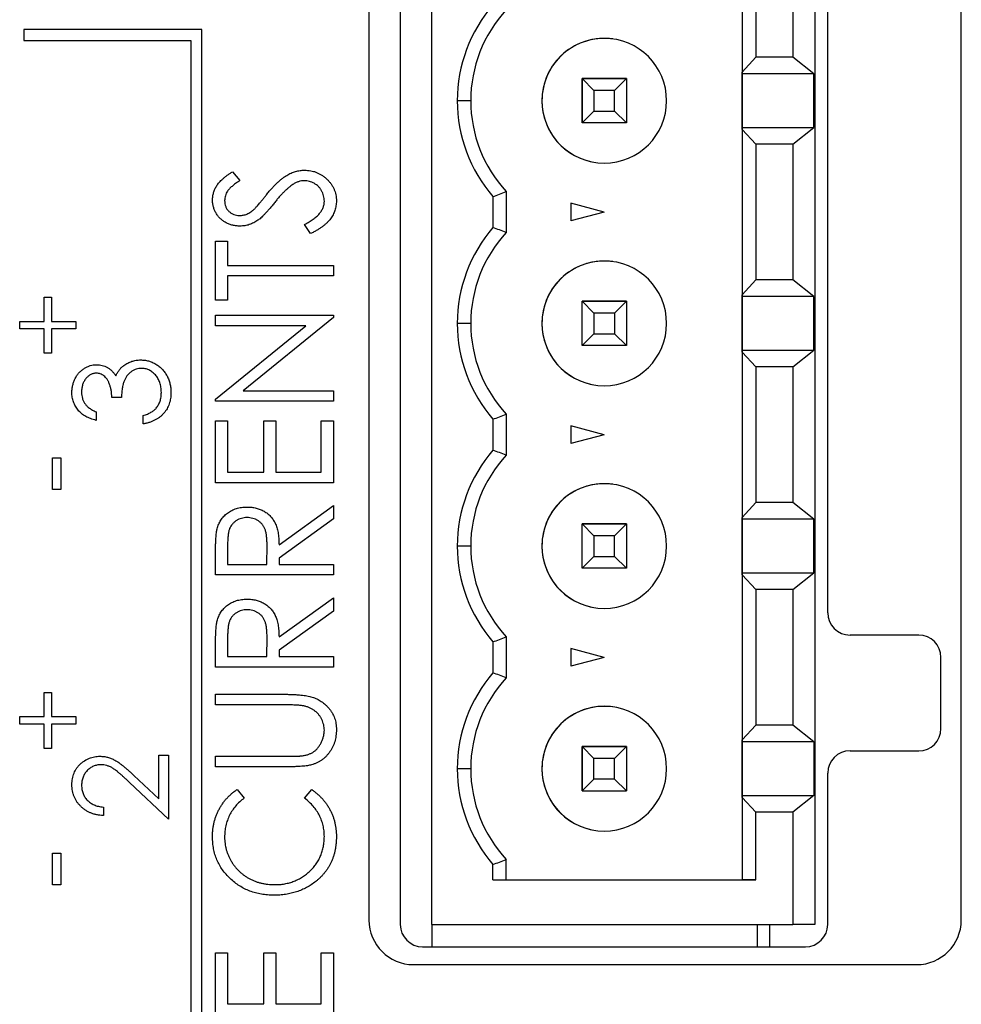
# Model space of a CAD drawing. Header units: millimetres. Extents: x 0 to 420, y 0 to 297.
# Tile 42 of 106: x 91 to 102, y 209 to 220. Entities that reach past the tile are written whole.
import ezdxf

# ---------------------------------------------------------------- set-up
doc = ezdxf.new("R2010")
doc.units = ezdxf.units.MM

msp = doc.modelspace()

# ---------------------------------------------------------------- linework, layer by layer
at = {"color": 7, "linetype": 'Continuous', "lineweight": 25}
for p, q in [((94.967, 246.173), (94.967, 210.173)), ((95.318, 246.123), (95.318, 210.123)), ((95.674, 210.123), (95.674, 246.123)), ((99.974, 246.123), (99.974, 210.123)), ((101.617, 210.173), (101.617, 246.173)), ((99.156, 245.623), (99.156, 210.623)), ((100.118, 213.623), (100.118, 242.623)), ((99.156, 221.551), (99.156, 219.695)), ((99.312, 221.386), (99.312, 219.861)), ((99.724, 221.386), (99.724, 219.861)), ((91.092, 220.173), (91.092, 220.048)), ((93.092, 220.173), (91.092, 220.173)), ((93.092, 203.173), (93.092, 220.173)), ((91.092, 220.048), (92.967, 220.048)), ((92.967, 220.048), (92.967, 203.298)), ((97.704, 220.067), (97.704, 220.067)), ((99.156, 219.695), (99.312, 219.861)), ((99.724, 219.861), (99.312, 219.861)), ((99.961, 219.676), (99.724, 219.861)), ((99.156, 219.676), (99.156, 219.695)), ((97.359, 219.623), (97.493, 219.489)), ((97.859, 219.623), (97.359, 219.623)), ((97.359, 219.123), (97.359, 219.623)), ((97.359, 219.623), (97.359, 219.623)), ((97.359, 219.623), (97.859, 219.623)), ((97.359, 219.623), (97.359, 219.123)), ((97.725, 219.489), (97.859, 219.623)), ((97.859, 219.623), (97.859, 219.123)), ((99.961, 219.676), (99.156, 219.676)), ((99.156, 219.071), (99.156, 219.676)), ((99.961, 219.071), (99.961, 219.676)), ((97.725, 219.489), (97.493, 219.489)), ((97.493, 219.489), (97.493, 219.257)), ((97.725, 219.257), (97.725, 219.489)), ((96.109, 219.373), (95.959, 219.373)), ((96.909, 219.373), (96.909, 219.373)), ((97.359, 219.123), (97.493, 219.257)), ((97.493, 219.257), (97.725, 219.257)), ((97.859, 219.123), (97.725, 219.257)), ((97.859, 219.123), (97.359, 219.123)), ((99.156, 219.051), (99.156, 219.071)), ((99.156, 219.071), (99.961, 219.071)), ((99.312, 218.886), (99.156, 219.051)), ((99.156, 219.051), (99.156, 217.195)), ((99.724, 218.886), (99.961, 219.071)), ((99.724, 218.886), (99.312, 218.886)), ((99.312, 218.886), (99.312, 217.361)), ((99.724, 218.886), (99.724, 217.361)), ((93.434, 218.576), (93.516, 218.476)), ((97.515, 218.679), (97.515, 218.679)), ((96.509, 218.353), (96.509, 217.893)), ((96.359, 218.296), (96.359, 217.95)), ((97.609, 218.123), (97.234, 218.224)), ((97.234, 218.224), (97.234, 218.023)), ((97.609, 218.123), (97.234, 218.023)), ((94.312, 217.881), (94.245, 217.985)), ((93.244, 217.134), (93.244, 217.796)), ((93.244, 217.796), (93.38, 217.796)), ((93.38, 217.796), (93.38, 217.524)), ((93.38, 217.524), (94.567, 217.524)), ((94.567, 217.524), (94.567, 217.406)), ((97.704, 217.567), (97.704, 217.567)), ((94.567, 217.406), (93.38, 217.406)), ((93.38, 217.406), (93.38, 217.134)), ((99.156, 217.195), (99.312, 217.361)), ((99.724, 217.361), (99.312, 217.361)), ((99.961, 217.176), (99.724, 217.361)), ((91.319, 216.894), (91.319, 217.167)), ((91.319, 217.167), (91.402, 217.167)), ((91.402, 217.167), (91.402, 216.894)), ((99.156, 217.176), (99.156, 217.195)), ((99.961, 217.176), (99.156, 217.176)), ((99.156, 216.571), (99.156, 217.176)), ((99.961, 216.571), (99.961, 217.176)), ((93.38, 217.134), (93.244, 217.134)), ((97.359, 217.123), (97.493, 216.989)), ((97.859, 217.123), (97.359, 217.123)), ((97.359, 216.623), (97.359, 217.123)), ((97.359, 217.123), (97.359, 217.123)), ((97.359, 217.123), (97.859, 217.123)), ((97.359, 216.623), (97.359, 217.123)), ((97.725, 216.989), (97.859, 217.123)), ((97.859, 217.123), (97.859, 216.623)), ((93.244, 216.846), (93.244, 216.965)), ((93.244, 216.965), (94.567, 216.965)), ((94.567, 216.938), (93.554, 216.117)), ((94.567, 216.965), (94.567, 216.938)), ((97.725, 216.989), (97.493, 216.989)), ((97.493, 216.989), (97.493, 216.757)), ((97.725, 216.989), (97.725, 216.757)), ((91.046, 216.811), (91.046, 216.894)), ((91.046, 216.894), (91.319, 216.894)), ((91.319, 216.811), (91.046, 216.811)), ((91.319, 216.537), (91.319, 216.811)), ((91.402, 216.894), (91.675, 216.894)), ((91.675, 216.811), (91.402, 216.811)), ((91.402, 216.811), (91.402, 216.537)), ((91.675, 216.894), (91.675, 216.811)), ((93.244, 216.023), (94.26, 216.846)), ((94.26, 216.846), (93.244, 216.846)), ((96.109, 216.873), (95.959, 216.873)), ((96.909, 216.873), (96.909, 216.873)), ((97.359, 216.623), (97.493, 216.757)), ((97.493, 216.757), (97.725, 216.757)), ((97.859, 216.623), (97.725, 216.757)), ((97.859, 216.623), (97.359, 216.623)), ((91.402, 216.537), (91.319, 216.537)), ((99.156, 216.551), (99.156, 216.571)), ((99.156, 216.571), (99.961, 216.571)), ((99.312, 216.386), (99.156, 216.551)), ((99.156, 216.551), (99.156, 214.695)), ((99.724, 216.386), (99.961, 216.571)), ((99.724, 216.386), (99.312, 216.386)), ((99.312, 216.386), (99.312, 214.861)), ((99.724, 216.386), (99.724, 214.861)), ((97.515, 216.179), (97.515, 216.179)), ((92.188, 216.042), (92.08, 216.042)), ((93.554, 216.117), (94.567, 216.117)), ((94.567, 216.117), (94.567, 215.998)), ((93.244, 215.998), (93.244, 216.023)), ((94.567, 215.998), (93.244, 215.998)), ((91.903, 215.879), (91.903, 215.784)), ((92.432, 215.744), (92.432, 215.839)), ((96.509, 215.853), (96.509, 215.393)), ((93.244, 215.777), (93.38, 215.777)), ((93.244, 215.082), (93.244, 215.777)), ((93.38, 215.777), (93.38, 215.201)), ((93.787, 215.201), (93.787, 215.777)), ((93.787, 215.777), (93.923, 215.777)), ((93.923, 215.777), (93.923, 215.201)), ((94.432, 215.777), (94.567, 215.777)), ((94.432, 215.201), (94.432, 215.777)), ((94.567, 215.777), (94.567, 215.082)), ((96.359, 215.796), (96.359, 215.45)), ((97.609, 215.623), (97.234, 215.724)), ((97.234, 215.724), (97.234, 215.523)), ((97.609, 215.623), (97.234, 215.523)), ((91.414, 215.006), (91.414, 215.362)), ((91.414, 215.362), (91.509, 215.362)), ((91.509, 215.362), (91.509, 215.006)), ((93.38, 215.201), (93.787, 215.201)), ((93.923, 215.201), (94.432, 215.201)), ((94.567, 215.082), (93.244, 215.082)), ((97.704, 215.067), (97.704, 215.067)), ((91.509, 215.006), (91.414, 215.006)), ((93.957, 214.387), (94.567, 214.828)), ((94.567, 214.828), (94.567, 214.678)), ((99.156, 214.695), (99.312, 214.861)), ((99.724, 214.861), (99.312, 214.861)), ((99.961, 214.676), (99.724, 214.861)), ((94.567, 214.678), (93.957, 214.237)), ((97.359, 214.623), (97.493, 214.489)), ((97.359, 214.123), (97.359, 214.623)), ((97.859, 214.623), (97.359, 214.623)), ((97.359, 214.623), (97.359, 214.623)), ((97.359, 214.123), (97.359, 214.623)), ((97.359, 214.623), (97.859, 214.623)), ((97.725, 214.489), (97.859, 214.623)), ((97.859, 214.623), (97.859, 214.123)), ((99.156, 214.676), (99.156, 214.695)), ((99.961, 214.676), (99.156, 214.676)), ((99.156, 214.071), (99.156, 214.676)), ((99.961, 214.071), (99.961, 214.676)), ((97.493, 214.489), (97.493, 214.257)), ((97.725, 214.489), (97.493, 214.489)), ((97.725, 214.257), (97.725, 214.489)), ((93.38, 214.386), (93.38, 214.166)), ((93.821, 214.166), (93.823, 214.381)), ((96.109, 214.373), (95.959, 214.373)), ((96.909, 214.373), (96.909, 214.373)), ((93.244, 214.048), (93.244, 214.291)), ((93.38, 214.166), (93.821, 214.166)), ((93.957, 214.237), (93.957, 214.166)), ((93.957, 214.166), (94.567, 214.166)), ((94.567, 214.166), (94.567, 214.048)), ((97.359, 214.123), (97.493, 214.257)), ((97.493, 214.257), (97.725, 214.257)), ((97.859, 214.123), (97.725, 214.257)), ((94.567, 214.048), (93.244, 214.048)), ((97.859, 214.123), (97.359, 214.123)), ((99.156, 214.051), (99.156, 214.071)), ((99.156, 214.071), (99.961, 214.071)), ((99.312, 213.886), (99.156, 214.051)), ((99.156, 214.051), (99.156, 212.195)), ((99.724, 213.886), (99.961, 214.071)), ((99.724, 213.886), (99.312, 213.886)), ((99.312, 213.886), (99.312, 212.361)), ((99.724, 213.886), (99.724, 212.361)), ((93.957, 213.352), (94.567, 213.793)), ((94.567, 213.793), (94.567, 213.643)), ((94.567, 213.643), (93.957, 213.203)), ((97.515, 213.679), (97.515, 213.679)), ((93.38, 213.351), (93.38, 213.132)), ((93.821, 213.132), (93.823, 213.346)), ((96.359, 213.296), (96.359, 212.95)), ((96.509, 213.353), (96.509, 212.893)), ((101.139, 213.373), (100.368, 213.373)), ((93.244, 213.013), (93.244, 213.256)), ((93.957, 213.203), (93.957, 213.132)), ((97.609, 213.123), (97.234, 213.224)), ((97.234, 213.224), (97.234, 213.023)), ((93.38, 213.132), (93.821, 213.132)), ((93.957, 213.132), (94.567, 213.132)), ((94.567, 213.132), (94.567, 213.013)), ((97.609, 213.123), (97.234, 213.023)), ((101.389, 212.323), (101.389, 213.123)), ((94.567, 213.013), (93.244, 213.013)), ((91.319, 212.457), (91.319, 212.73)), ((91.319, 212.73), (91.402, 212.73)), ((91.402, 212.73), (91.402, 212.457)), ((93.244, 212.589), (93.244, 212.708)), ((93.244, 212.708), (94.043, 212.708)), ((94.037, 212.589), (93.244, 212.589)), ((97.704, 212.567), (97.704, 212.567)), ((91.046, 212.374), (91.046, 212.457)), ((91.046, 212.457), (91.319, 212.457)), ((91.402, 212.457), (91.675, 212.457)), ((91.675, 212.457), (91.675, 212.374)), ((91.319, 212.374), (91.046, 212.374)), ((91.319, 212.1), (91.319, 212.374)), ((91.675, 212.374), (91.402, 212.374)), ((91.402, 212.374), (91.402, 212.1)), ((99.156, 212.195), (99.312, 212.361)), ((99.724, 212.361), (99.312, 212.361)), ((99.961, 212.176), (99.724, 212.361)), ((99.156, 212.176), (99.156, 212.195)), ((99.961, 212.176), (99.156, 212.176)), ((99.156, 211.571), (99.156, 212.176)), ((99.961, 212.176), (99.961, 211.571)), ((91.402, 212.1), (91.319, 212.1)), ((97.359, 212.123), (97.493, 211.989)), ((97.859, 212.123), (97.359, 212.123)), ((97.359, 211.623), (97.359, 212.123)), ((97.359, 212.123), (97.359, 211.623)), ((97.359, 212.123), (97.359, 212.123)), ((97.359, 212.123), (97.859, 212.123)), ((97.725, 211.989), (97.859, 212.123)), ((97.859, 212.123), (97.859, 211.623)), ((100.368, 212.073), (101.139, 212.073)), ((92.609, 211.533), (92.609, 212.026)), ((92.609, 212.026), (92.717, 212.026)), ((92.717, 212.026), (92.717, 211.307)), ((93.244, 211.894), (93.244, 212.012)), ((93.244, 212.012), (94.037, 212.012)), ((97.725, 211.989), (97.493, 211.989)), ((97.493, 211.757), (97.493, 211.989)), ((97.725, 211.757), (97.725, 211.989)), ((94.043, 211.894), (93.244, 211.894)), ((96.109, 211.873), (95.959, 211.873)), ((96.909, 211.873), (96.909, 211.873)), ((92.326, 211.798), (92.609, 211.533)), ((97.493, 211.757), (97.359, 211.623)), ((97.725, 211.757), (97.493, 211.757)), ((97.725, 211.757), (97.859, 211.623)), ((100.118, 210.123), (100.118, 211.823)), ((92.717, 211.307), (92.279, 211.717)), ((93.487, 211.639), (93.567, 211.542)), ((94.245, 211.542), (94.324, 211.639)), ((97.359, 211.623), (97.859, 211.623)), ((99.156, 211.551), (99.156, 211.571)), ((99.156, 211.571), (99.961, 211.571)), ((99.312, 211.386), (99.156, 211.551)), ((99.156, 211.551), (99.156, 210.623)), ((99.961, 211.571), (99.724, 211.386)), ((91.985, 211.442), (91.985, 211.347)), ((99.312, 210.623), (99.312, 211.386)), ((99.724, 211.386), (99.312, 211.386)), ((99.724, 211.386), (99.724, 210.123)), ((97.515, 211.179), (97.515, 211.179)), ((91.414, 210.569), (91.414, 210.925)), ((91.414, 210.925), (91.509, 210.925)), ((91.509, 210.925), (91.509, 210.569)), ((96.509, 210.623), (96.509, 210.853)), ((96.359, 210.623), (96.359, 210.796)), ((96.359, 210.623), (99.312, 210.623)), ((96.359, 210.623), (96.509, 210.623)), ((96.509, 210.623), (99.156, 210.623)), ((99.156, 210.623), (99.156, 210.623)), ((99.312, 210.623), (99.156, 210.623)), ((91.509, 210.569), (91.414, 210.569)), ((95.674, 210.123), (95.674, 209.873)), ((95.674, 210.123), (99.724, 210.123)), ((95.674, 210.123), (95.674, 210.123)), ((99.324, 210.123), (99.324, 209.873)), ((99.324, 210.123), (99.324, 209.903)), ((99.468, 209.873), (99.468, 210.123)), ((99.974, 210.123), (99.724, 210.123)), ((95.568, 209.873), (99.868, 209.873)), ((99.324, 209.903), (99.324, 209.903)), ((99.324, 209.903), (99.324, 209.873)), ((93.244, 209.112), (93.244, 209.807)), ((93.244, 209.807), (93.38, 209.807)), ((93.38, 209.807), (93.38, 209.231)), ((93.787, 209.231), (93.787, 209.807)), ((93.787, 209.807), (93.923, 209.807)), ((93.923, 209.807), (93.923, 209.231)), ((94.432, 209.807), (94.567, 209.807)), ((94.432, 209.231), (94.432, 209.807)), ((94.567, 209.807), (94.567, 209.112)), ((95.467, 209.673), (101.117, 209.673)), ((93.38, 209.231), (93.787, 209.231)), ((93.923, 209.231), (94.432, 209.231))]:
    msp.add_line(p, q, dxfattribs=at)
for centre, radius, start, end in [((97.609, 219.373), 1.65, 139.2509, 180), ((97.609, 219.373), 1.5, 137.1666, 180), ((97.609, 219.373), 0.7, 360, 180), ((97.609, 219.373), 0.7, 82.2325, 180), ((97.609, 219.373), 1.65, 180, 220.7491), ((97.609, 219.373), 1.5, 180, 222.8334), ((97.609, 219.373), 0.7, 180, 360), ((97.609, 219.373), 0.7, 180, 262.2325), ((97.609, 216.873), 1.65, 139.2509, 180), ((97.609, 216.873), 1.5, 137.1666, 180), ((97.609, 216.873), 0.7, 360, 180), ((97.609, 216.873), 0.7, 82.2325, 180), ((97.609, 216.873), 1.65, 180, 220.7491), ((97.609, 216.873), 1.5, 180, 222.8334), ((97.609, 216.873), 0.7, 180, 360), ((97.609, 216.873), 0.7, 180, 262.2325), ((97.609, 214.373), 1.65, 139.2509, 180), ((97.609, 214.373), 1.5, 137.1666, 180), ((97.609, 214.373), 0.7, 360, 180), ((97.609, 214.373), 0.7, 82.2325, 180), ((97.609, 214.373), 1.65, 180, 220.7491), ((97.609, 214.373), 1.5, 180, 222.8334), ((97.609, 214.373), 0.7, 180, 360), ((97.609, 214.373), 0.7, 180, 262.2325), ((100.368, 213.623), 0.25, 180, 270), ((101.139, 213.123), 0.25, 0, 90), ((97.609, 211.873), 1.65, 139.2509, 180), ((97.609, 211.873), 1.5, 137.1666, 180), ((97.609, 211.873), 0.7, 82.2325, 180), ((97.609, 211.873), 0.7, 360, 180), ((101.139, 212.323), 0.25, 270, 0), ((100.368, 211.823), 0.25, 90, 180), ((97.609, 211.873), 1.65, 180, 220.7491), ((97.609, 211.873), 1.5, 180, 222.8334), ((97.609, 211.873), 0.7, 180, 360), ((97.609, 211.873), 0.7, 180, 262.2325), ((95.467, 210.173), 0.5, 180, 270), ((101.117, 210.173), 0.5, 270, 0), ((95.568, 210.123), 0.25, 180, 270), ((99.868, 210.123), 0.25, 270, 0)]:
    msp.add_arc(centre, radius, start, end, dxfattribs=at)
for points, knots in [([(93.21, 218.259), (93.211, 218.273), (93.212, 218.301), (93.222, 218.342), (93.236, 218.382), (93.254, 218.413), (93.271, 218.438), (93.287, 218.457), (93.306, 218.476), (93.327, 218.496), (93.35, 218.516), (93.376, 218.536), (93.404, 218.556), (93.424, 218.569), (93.434, 218.576)], [0, 0, 0, 0, 0.103783, 0.205842, 0.309492, 0.415873, 0.47242, 0.532532, 0.597941, 0.667983, 0.743273, 0.823515, 0.908976, 1, 1, 1, 1]), ([(93.816, 218.318), (93.827, 218.331), (93.847, 218.355), (93.878, 218.39), (93.907, 218.422), (93.936, 218.45), (93.964, 218.476), (93.991, 218.499), (94.017, 218.518), (94.05, 218.539), (94.092, 218.561), (94.142, 218.579), (94.193, 218.591), (94.226, 218.592), (94.243, 218.593)], [0, 0, 0, 0, 0.093743, 0.181579, 0.264291, 0.34161, 0.413299, 0.480203, 0.542183, 0.599072, 0.705669, 0.807053, 0.904504, 1, 1, 1, 1]), ([(94.243, 218.593), (94.255, 218.593), (94.278, 218.592), (94.313, 218.587), (94.346, 218.58), (94.378, 218.568), (94.409, 218.554), (94.439, 218.537), (94.468, 218.516), (94.495, 218.493), (94.519, 218.467), (94.541, 218.44), (94.56, 218.411), (94.575, 218.381), (94.587, 218.35), (94.595, 218.317), (94.6, 218.283), (94.601, 218.26), (94.601, 218.248)], [0, 0, 0, 0, 0.06437, 0.127351, 0.18893, 0.250395, 0.311598, 0.373741, 0.437003, 0.502328, 0.567495, 0.6303, 0.692062, 0.752584, 0.813019, 0.874011, 0.93611, 1, 1, 1, 1]), ([(93.516, 218.476), (93.507, 218.47), (93.491, 218.459), (93.469, 218.443), (93.448, 218.427), (93.43, 218.412), (93.414, 218.398), (93.4, 218.384), (93.388, 218.371), (93.376, 218.355), (93.364, 218.334), (93.354, 218.307), (93.347, 218.28), (93.347, 218.261), (93.346, 218.252)], [0, 0, 0, 0, 0.102518, 0.196836, 0.284286, 0.364276, 0.43772, 0.504015, 0.563384, 0.616213, 0.713942, 0.809028, 0.904169, 1, 1, 1, 1]), ([(94.241, 218.474), (94.23, 218.474), (94.208, 218.473), (94.175, 218.464), (94.142, 218.451), (94.122, 218.439), (94.111, 218.432)], [0, 0, 0, 0, 0.238423, 0.481069, 0.733042, 1, 1, 1, 1]), ([(94.466, 218.244), (94.465, 218.254), (94.465, 218.275), (94.458, 218.305), (94.449, 218.334), (94.435, 218.362), (94.419, 218.388), (94.399, 218.411), (94.377, 218.43), (94.352, 218.446), (94.326, 218.459), (94.298, 218.468), (94.27, 218.473), (94.251, 218.474), (94.241, 218.474)], [0, 0, 0, 0, 0.086803, 0.172059, 0.257306, 0.344421, 0.430701, 0.513679, 0.596096, 0.678464, 0.759624, 0.839952, 0.919111, 1, 1, 1, 1]), ([(94.111, 218.432), (94.104, 218.427), (94.088, 218.416), (94.065, 218.397), (94.04, 218.375), (94.014, 218.35), (93.987, 218.323), (93.959, 218.292), (93.93, 218.258), (93.911, 218.234), (93.901, 218.222)], [0, 0, 0, 0, 0.092215, 0.193123, 0.303016, 0.422735, 0.552479, 0.691753, 0.840667, 1, 1, 1, 1]), ([(93.519, 217.965), (93.505, 217.966), (93.478, 217.967), (93.437, 217.974), (93.399, 217.986), (93.362, 218.003), (93.329, 218.023), (93.299, 218.048), (93.272, 218.077), (93.25, 218.109), (93.233, 218.144), (93.22, 218.181), (93.212, 218.219), (93.211, 218.246), (93.21, 218.259)], [0, 0, 0, 0, 0.08828, 0.174397, 0.25839, 0.342506, 0.42517, 0.506808, 0.588159, 0.670785, 0.753361, 0.834865, 0.916697, 1, 1, 1, 1]), ([(93.346, 218.252), (93.347, 218.24), (93.348, 218.217), (93.357, 218.185), (93.372, 218.155), (93.394, 218.13), (93.419, 218.11), (93.448, 218.095), (93.48, 218.086), (93.502, 218.085), (93.514, 218.084)], [0, 0, 0, 0, 0.1334548, 0.2594158, 0.3801848, 0.5043829, 0.6282303, 0.7489993, 0.8715275, 1, 1, 1, 1]), ([(93.685, 218.161), (93.687, 218.164), (93.693, 218.17), (93.703, 218.181), (93.716, 218.195), (93.731, 218.213), (93.749, 218.234), (93.769, 218.259), (93.792, 218.287), (93.808, 218.307), (93.816, 218.318)], [0, 0, 0, 0, 0.053039, 0.126288, 0.218872, 0.334457, 0.469409, 0.625738, 0.802267, 1, 1, 1, 1]), ([(94.245, 217.985), (94.262, 217.995), (94.296, 218.012), (94.341, 218.042), (94.379, 218.072), (94.41, 218.104), (94.435, 218.137), (94.453, 218.172), (94.464, 218.207), (94.465, 218.232), (94.466, 218.244)], [0, 0, 0, 0, 0.165307, 0.315251, 0.451801, 0.576089, 0.690151, 0.796612, 0.898685, 1, 1, 1, 1]), ([(94.601, 218.248), (94.601, 218.239), (94.601, 218.221), (94.597, 218.194), (94.592, 218.168), (94.585, 218.142), (94.576, 218.117), (94.564, 218.093), (94.551, 218.069), (94.535, 218.047), (94.517, 218.024), (94.496, 218.002), (94.472, 217.981), (94.446, 217.959), (94.416, 217.939), (94.384, 217.919), (94.349, 217.899), (94.325, 217.887), (94.312, 217.881)], [0, 0, 0, 0, 0.055096, 0.109462, 0.163344, 0.216795, 0.269908, 0.323706, 0.378534, 0.43428, 0.492047, 0.553295, 0.617618, 0.685653, 0.757861, 0.834237, 0.914657, 1, 1, 1, 1]), ([(93.514, 218.084), (93.521, 218.084), (93.535, 218.085), (93.556, 218.088), (93.577, 218.093), (93.597, 218.101), (93.619, 218.111), (93.64, 218.124), (93.662, 218.141), (93.677, 218.154), (93.685, 218.161)], [0, 0, 0, 0, 0.1103971, 0.22189, 0.3311977, 0.4441211, 0.5631057, 0.6950288, 0.8397442, 1, 1, 1, 1]), ([(93.901, 218.222), (93.891, 218.21), (93.872, 218.186), (93.844, 218.153), (93.818, 218.124), (93.794, 218.098), (93.773, 218.076), (93.754, 218.057), (93.737, 218.042), (93.726, 218.034), (93.721, 218.031)], [0, 0, 0, 0, 0.179531, 0.344499, 0.49212, 0.62537, 0.742105, 0.843182, 0.929541, 1, 1, 1, 1]), ([(93.721, 218.031), (93.713, 218.025), (93.697, 218.015), (93.673, 218.002), (93.649, 217.991), (93.624, 217.981), (93.598, 217.974), (93.572, 217.969), (93.546, 217.966), (93.528, 217.966), (93.519, 217.965)], [0, 0, 0, 0, 0.130861, 0.257688, 0.382269, 0.505829, 0.628348, 0.751557, 0.875485, 1, 1, 1, 1]), ([(91.632, 216.099), (91.632, 216.113), (91.633, 216.141), (91.641, 216.181), (91.653, 216.219), (91.669, 216.256), (91.689, 216.291), (91.713, 216.321), (91.741, 216.347), (91.772, 216.369), (91.804, 216.387), (91.838, 216.399), (91.872, 216.407), (91.895, 216.408), (91.907, 216.409)], [0, 0, 0, 0, 0.090254, 0.17854, 0.266093, 0.354631, 0.441886, 0.525747, 0.608114, 0.690197, 0.770821, 0.848326, 0.924012, 1, 1, 1, 1]), ([(91.907, 216.409), (91.918, 216.408), (91.94, 216.408), (91.972, 216.402), (92.002, 216.392), (92.03, 216.378), (92.057, 216.361), (92.082, 216.339), (92.105, 216.314), (92.118, 216.295), (92.125, 216.285)], [0, 0, 0, 0, 0.128068, 0.250608, 0.37063, 0.490072, 0.610375, 0.734313, 0.863217, 1, 1, 1, 1]), ([(92.125, 216.285), (92.13, 216.296), (92.141, 216.319), (92.162, 216.349), (92.186, 216.377), (92.205, 216.392), (92.215, 216.4)], [0, 0, 0, 0, 0.253916, 0.503896, 0.750255, 1, 1, 1, 1]), ([(92.412, 216.368), (92.402, 216.367), (92.382, 216.366), (92.354, 216.359), (92.326, 216.348), (92.299, 216.332), (92.275, 216.312), (92.253, 216.289), (92.235, 216.262), (92.223, 216.238), (92.214, 216.216), (92.208, 216.197), (92.204, 216.177), (92.199, 216.154), (92.196, 216.129), (92.192, 216.102), (92.19, 216.073), (92.189, 216.053), (92.188, 216.042)], [0, 0, 0, 0, 0.0669026, 0.1334722, 0.2010152, 0.2716179, 0.3428843, 0.4138334, 0.4855715, 0.5598171, 0.5999153, 0.6436231, 0.6919224, 0.7447128, 0.8015114, 0.8628713, 0.9293354, 1, 1, 1, 1]), ([(92.215, 216.4), (92.222, 216.405), (92.236, 216.415), (92.258, 216.427), (92.28, 216.439), (92.304, 216.447), (92.328, 216.454), (92.352, 216.459), (92.377, 216.462), (92.394, 216.463), (92.403, 216.463)], [0, 0, 0, 0, 0.128146, 0.254193, 0.378141, 0.501381, 0.623957, 0.747076, 0.872865, 1, 1, 1, 1]), ([(92.403, 216.463), (92.418, 216.462), (92.447, 216.461), (92.491, 216.452), (92.534, 216.437), (92.575, 216.416), (92.613, 216.389), (92.647, 216.359), (92.676, 216.323), (92.701, 216.283), (92.72, 216.24), (92.734, 216.195), (92.743, 216.147), (92.744, 216.114), (92.744, 216.097)], [0, 0, 0, 0, 0.079635, 0.1588952, 0.2395795, 0.3223821, 0.4057934, 0.4878843, 0.5697106, 0.6530482, 0.7374337, 0.8225729, 0.9097627, 1, 1, 1, 1]), ([(92.636, 216.098), (92.636, 216.108), (92.635, 216.128), (92.632, 216.156), (92.627, 216.183), (92.619, 216.208), (92.61, 216.232), (92.598, 216.254), (92.585, 216.275), (92.569, 216.294), (92.552, 216.312), (92.534, 216.326), (92.516, 216.339), (92.496, 216.35), (92.476, 216.358), (92.455, 216.364), (92.434, 216.367), (92.419, 216.368), (92.412, 216.368)], [0, 0, 0, 0, 0.076062, 0.148732, 0.218375, 0.285723, 0.351058, 0.414935, 0.478486, 0.542169, 0.60475, 0.664119, 0.7215, 0.777616, 0.832666, 0.887858, 0.943468, 1, 1, 1, 1]), ([(91.906, 216.314), (91.901, 216.313), (91.89, 216.313), (91.874, 216.31), (91.858, 216.305), (91.843, 216.299), (91.829, 216.29), (91.815, 216.28), (91.802, 216.268), (91.789, 216.254), (91.778, 216.238), (91.768, 216.221), (91.759, 216.204), (91.752, 216.185), (91.747, 216.165), (91.743, 216.145), (91.741, 216.123), (91.741, 216.108), (91.74, 216.101)], [0, 0, 0, 0, 0.055265, 0.109948, 0.163898, 0.21807, 0.273285, 0.330884, 0.390478, 0.454119, 0.518941, 0.583379, 0.648575, 0.715078, 0.782538, 0.852347, 0.924941, 1, 1, 1, 1]), ([(92.08, 216.042), (92.079, 216.055), (92.079, 216.081), (92.074, 216.118), (92.066, 216.154), (92.055, 216.188), (92.042, 216.218), (92.027, 216.245), (92.01, 216.267), (91.992, 216.284), (91.972, 216.297), (91.951, 216.307), (91.929, 216.312), (91.914, 216.313), (91.906, 216.314)], [0, 0, 0, 0, 0.110151, 0.215684, 0.318037, 0.418137, 0.511656, 0.596672, 0.673801, 0.744527, 0.810701, 0.874075, 0.936704, 1, 1, 1, 1]), ([(91.903, 215.784), (91.893, 215.787), (91.872, 215.792), (91.842, 215.803), (91.814, 215.814), (91.788, 215.828), (91.763, 215.843), (91.741, 215.86), (91.72, 215.878), (91.702, 215.899), (91.685, 215.92), (91.671, 215.943), (91.659, 215.967), (91.649, 215.991), (91.641, 216.017), (91.636, 216.044), (91.632, 216.071), (91.632, 216.09), (91.632, 216.099)], [0, 0, 0, 0, 0.0726253, 0.1419766, 0.2089849, 0.2739569, 0.3368893, 0.398745, 0.4601159, 0.5208249, 0.5809945, 0.6401519, 0.6986225, 0.7572711, 0.8164267, 0.876254, 0.9371653, 1, 1, 1, 1]), ([(91.74, 216.101), (91.741, 216.089), (91.742, 216.065), (91.749, 216.031), (91.76, 216), (91.774, 215.976), (91.788, 215.958), (91.799, 215.945), (91.812, 215.933), (91.828, 215.921), (91.844, 215.91), (91.862, 215.899), (91.882, 215.889), (91.896, 215.883), (91.903, 215.879)], [0, 0, 0, 0, 0.122728, 0.239717, 0.351862, 0.463202, 0.520261, 0.579432, 0.640596, 0.705298, 0.773236, 0.844649, 0.920046, 1, 1, 1, 1]), ([(92.744, 216.097), (92.744, 216.085), (92.744, 216.063), (92.74, 216.03), (92.734, 215.999), (92.725, 215.969), (92.714, 215.941), (92.7, 215.914), (92.684, 215.889), (92.665, 215.865), (92.644, 215.842), (92.621, 215.822), (92.595, 215.804), (92.567, 215.788), (92.537, 215.773), (92.504, 215.761), (92.469, 215.751), (92.445, 215.746), (92.432, 215.744)], [0, 0, 0, 0, 0.065538, 0.128956, 0.190367, 0.249965, 0.308569, 0.366415, 0.424556, 0.483181, 0.542251, 0.601744, 0.662508, 0.7245, 0.789139, 0.856354, 0.926299, 1, 1, 1, 1]), ([(92.579, 215.922), (92.583, 215.928), (92.592, 215.939), (92.604, 215.959), (92.614, 215.979), (92.622, 216.001), (92.628, 216.023), (92.633, 216.047), (92.635, 216.072), (92.636, 216.09), (92.636, 216.098)], [0, 0, 0, 0, 0.11826, 0.236156, 0.35563, 0.476249, 0.600164, 0.728633, 0.861326, 1, 1, 1, 1]), ([(92.432, 215.839), (92.44, 215.841), (92.456, 215.846), (92.479, 215.854), (92.5, 215.864), (92.519, 215.874), (92.537, 215.884), (92.552, 215.896), (92.567, 215.908), (92.575, 215.917), (92.579, 215.922)], [0, 0, 0, 0, 0.14977, 0.291316, 0.425966, 0.55216, 0.671527, 0.786122, 0.895325, 1, 1, 1, 1]), ([(93.262, 214.566), (93.265, 214.575), (93.27, 214.593), (93.28, 214.618), (93.291, 214.642), (93.305, 214.665), (93.32, 214.686), (93.338, 214.707), (93.357, 214.726), (93.379, 214.743), (93.402, 214.759), (93.426, 214.773), (93.451, 214.785), (93.478, 214.794), (93.506, 214.802), (93.536, 214.807), (93.567, 214.81), (93.588, 214.811), (93.598, 214.811)], [0, 0, 0, 0, 0.06137, 0.121462, 0.18104, 0.239973, 0.299038, 0.358367, 0.41839, 0.479895, 0.542187, 0.603964, 0.666208, 0.729963, 0.794015, 0.860493, 0.929231, 1, 1, 1, 1]), ([(93.598, 214.811), (93.616, 214.81), (93.65, 214.809), (93.7, 214.8), (93.746, 214.785), (93.79, 214.765), (93.828, 214.738), (93.863, 214.707), (93.891, 214.67), (93.911, 214.636), (93.924, 214.606), (93.933, 214.581), (93.94, 214.553), (93.946, 214.524), (93.951, 214.493), (93.954, 214.459), (93.956, 214.424), (93.957, 214.4), (93.957, 214.387)], [0, 0, 0, 0, 0.083486, 0.162691, 0.239132, 0.314448, 0.38834, 0.460674, 0.533749, 0.608619, 0.648221, 0.689953, 0.734556, 0.781631, 0.831631, 0.884691, 0.940504, 1, 1, 1, 1]), ([(93.598, 214.692), (93.587, 214.692), (93.566, 214.691), (93.536, 214.684), (93.506, 214.674), (93.479, 214.659), (93.454, 214.641), (93.433, 214.619), (93.416, 214.596), (93.404, 214.573), (93.397, 214.554), (93.392, 214.536), (93.389, 214.517), (93.386, 214.495), (93.383, 214.471), (93.381, 214.445), (93.38, 214.416), (93.38, 214.396), (93.38, 214.386)], [0, 0, 0, 0, 0.074191, 0.146661, 0.218287, 0.291153, 0.362589, 0.431509, 0.499496, 0.568195, 0.604878, 0.646485, 0.692944, 0.744068, 0.799929, 0.861769, 0.928438, 1, 1, 1, 1]), ([(93.823, 214.381), (93.823, 214.391), (93.823, 214.41), (93.821, 214.439), (93.82, 214.465), (93.817, 214.489), (93.814, 214.511), (93.809, 214.531), (93.804, 214.549), (93.797, 214.57), (93.785, 214.594), (93.767, 214.619), (93.745, 214.641), (93.72, 214.659), (93.692, 214.674), (93.662, 214.684), (93.63, 214.691), (93.609, 214.692), (93.598, 214.692)], [0, 0, 0, 0, 0.0688627, 0.1329617, 0.192308, 0.2476062, 0.2983524, 0.3452654, 0.387913, 0.4265147, 0.4980999, 0.5681785, 0.6378, 0.7095659, 0.7811639, 0.8528001, 0.9249438, 1, 1, 1, 1]), ([(93.244, 214.291), (93.244, 214.307), (93.245, 214.338), (93.245, 214.383), (93.247, 214.423), (93.249, 214.46), (93.251, 214.492), (93.254, 214.521), (93.258, 214.545), (93.261, 214.559), (93.262, 214.566)], [0, 0, 0, 0, 0.176242, 0.33814, 0.4848, 0.616193, 0.734395, 0.837422, 0.92561, 1, 1, 1, 1]), ([(93.262, 213.532), (93.265, 213.54), (93.27, 213.558), (93.28, 213.583), (93.291, 213.607), (93.305, 213.63), (93.32, 213.652), (93.338, 213.672), (93.357, 213.691), (93.379, 213.709), (93.402, 213.724), (93.426, 213.738), (93.451, 213.75), (93.478, 213.76), (93.506, 213.767), (93.536, 213.772), (93.567, 213.776), (93.588, 213.776), (93.598, 213.776)], [0, 0, 0, 0, 0.0613702, 0.1214618, 0.1810396, 0.2399725, 0.2990379, 0.3583673, 0.4183896, 0.4798955, 0.5421872, 0.6039636, 0.6662078, 0.729963, 0.7940146, 0.8604934, 0.9292307, 1, 1, 1, 1]), ([(93.598, 213.776), (93.616, 213.776), (93.65, 213.775), (93.7, 213.765), (93.746, 213.751), (93.79, 213.73), (93.828, 213.704), (93.863, 213.673), (93.891, 213.636), (93.911, 213.601), (93.924, 213.571), (93.933, 213.546), (93.94, 213.519), (93.946, 213.489), (93.951, 213.458), (93.954, 213.425), (93.956, 213.389), (93.957, 213.365), (93.957, 213.352)], [0, 0, 0, 0, 0.083486, 0.162691, 0.239132, 0.314448, 0.38834, 0.460674, 0.533749, 0.608619, 0.648221, 0.689953, 0.734556, 0.781631, 0.831631, 0.884691, 0.940504, 1, 1, 1, 1]), ([(93.598, 213.657), (93.587, 213.657), (93.566, 213.656), (93.536, 213.65), (93.506, 213.639), (93.479, 213.624), (93.454, 213.606), (93.433, 213.585), (93.416, 213.561), (93.404, 213.539), (93.397, 213.519), (93.392, 213.502), (93.389, 213.482), (93.386, 213.46), (93.383, 213.436), (93.381, 213.41), (93.38, 213.381), (93.38, 213.362), (93.38, 213.351)], [0, 0, 0, 0, 0.074191, 0.146661, 0.218287, 0.291153, 0.362589, 0.431509, 0.499496, 0.568195, 0.604878, 0.646485, 0.692944, 0.744068, 0.799929, 0.861769, 0.928438, 1, 1, 1, 1]), ([(93.823, 213.346), (93.823, 213.356), (93.823, 213.376), (93.821, 213.404), (93.82, 213.43), (93.817, 213.454), (93.814, 213.476), (93.809, 213.496), (93.804, 213.514), (93.797, 213.535), (93.785, 213.559), (93.767, 213.584), (93.745, 213.606), (93.72, 213.625), (93.692, 213.639), (93.662, 213.65), (93.63, 213.656), (93.609, 213.657), (93.598, 213.657)], [0, 0, 0, 0, 0.0688627, 0.1329617, 0.192308, 0.2476062, 0.2983524, 0.3452654, 0.387913, 0.4265147, 0.4980999, 0.5681785, 0.6378, 0.7095659, 0.7811639, 0.8528001, 0.9249438, 1, 1, 1, 1]), ([(93.244, 213.256), (93.244, 213.272), (93.245, 213.303), (93.245, 213.348), (93.247, 213.389), (93.249, 213.425), (93.251, 213.458), (93.254, 213.486), (93.258, 213.51), (93.261, 213.525), (93.262, 213.532)], [0, 0, 0, 0, 0.176242, 0.33814, 0.4848, 0.616193, 0.734395, 0.837422, 0.92561, 1, 1, 1, 1]), ([(94.043, 212.708), (94.058, 212.708), (94.086, 212.707), (94.127, 212.706), (94.166, 212.703), (94.203, 212.7), (94.238, 212.696), (94.27, 212.69), (94.301, 212.683), (94.33, 212.676), (94.357, 212.667), (94.383, 212.656), (94.408, 212.643), (94.432, 212.627), (94.456, 212.61), (94.478, 212.591), (94.5, 212.57), (94.52, 212.547), (94.54, 212.523), (94.556, 212.496), (94.57, 212.469), (94.582, 212.44), (94.59, 212.41), (94.597, 212.379), (94.6, 212.346), (94.601, 212.324), (94.601, 212.313)], [0, 0, 0, 0, 0.055741, 0.108782, 0.159484, 0.207221, 0.252392, 0.29506, 0.335302, 0.373122, 0.409887, 0.446345, 0.483055, 0.519772, 0.55698, 0.595071, 0.634, 0.673955, 0.714172, 0.754116, 0.79357, 0.833447, 0.873373, 0.914548, 0.956539, 1, 1, 1, 1]), ([(94.242, 212.576), (94.238, 212.577), (94.227, 212.579), (94.21, 212.582), (94.189, 212.584), (94.165, 212.586), (94.138, 212.587), (94.107, 212.588), (94.073, 212.589), (94.049, 212.589), (94.037, 212.589)], [0, 0, 0, 0, 0.069596, 0.155423, 0.257515, 0.37358, 0.506166, 0.6554, 0.819993, 1, 1, 1, 1]), ([(94.466, 212.306), (94.465, 212.317), (94.464, 212.337), (94.459, 212.367), (94.45, 212.397), (94.438, 212.426), (94.423, 212.453), (94.405, 212.478), (94.385, 212.501), (94.361, 212.521), (94.335, 212.539), (94.307, 212.554), (94.276, 212.567), (94.254, 212.573), (94.242, 212.576)], [0, 0, 0, 0, 0.081409, 0.16168, 0.242802, 0.32568, 0.408146, 0.488441, 0.569775, 0.6507, 0.733285, 0.818545, 0.907136, 1, 1, 1, 1]), ([(94.213, 212.017), (94.225, 212.019), (94.25, 212.022), (94.284, 212.032), (94.315, 212.044), (94.343, 212.06), (94.369, 212.079), (94.392, 212.104), (94.413, 212.132), (94.431, 212.165), (94.446, 212.199), (94.457, 212.235), (94.464, 212.271), (94.465, 212.295), (94.466, 212.306)], [0, 0, 0, 0, 0.089535, 0.172699, 0.25172, 0.326348, 0.401434, 0.478997, 0.562858, 0.652098, 0.743032, 0.830442, 0.915871, 1, 1, 1, 1]), ([(94.601, 212.313), (94.601, 212.301), (94.6, 212.277), (94.597, 212.242), (94.591, 212.208), (94.583, 212.175), (94.572, 212.144), (94.558, 212.114), (94.543, 212.085), (94.525, 212.058), (94.505, 212.033), (94.484, 212.009), (94.461, 211.988), (94.436, 211.969), (94.41, 211.952), (94.382, 211.938), (94.353, 211.925), (94.332, 211.919), (94.322, 211.916)], [0, 0, 0, 0, 0.070012, 0.13726, 0.203196, 0.267507, 0.330363, 0.393012, 0.454719, 0.517294, 0.579059, 0.639698, 0.698904, 0.758535, 0.817602, 0.877465, 0.938113, 1, 1, 1, 1]), ([(91.632, 211.693), (91.632, 211.704), (91.633, 211.727), (91.637, 211.76), (91.644, 211.792), (91.655, 211.822), (91.668, 211.85), (91.684, 211.877), (91.703, 211.902), (91.725, 211.924), (91.749, 211.945), (91.774, 211.963), (91.8, 211.978), (91.827, 211.991), (91.856, 212), (91.885, 212.007), (91.915, 212.011), (91.936, 212.012), (91.946, 212.012)], [0, 0, 0, 0, 0.06948, 0.136525, 0.200801, 0.263983, 0.325711, 0.387271, 0.449493, 0.512955, 0.576266, 0.637575, 0.697901, 0.757558, 0.816588, 0.876646, 0.937286, 1, 1, 1, 1]), ([(91.946, 212.012), (91.961, 212.012), (91.99, 212.011), (92.033, 212.002), (92.075, 211.988), (92.108, 211.972), (92.135, 211.956), (92.158, 211.941), (92.182, 211.923), (92.207, 211.903), (92.234, 211.881), (92.264, 211.856), (92.294, 211.828), (92.315, 211.808), (92.326, 211.798)], [0, 0, 0, 0, 0.098701, 0.195671, 0.29242, 0.391339, 0.444459, 0.504225, 0.570348, 0.642914, 0.72229, 0.807923, 0.90047, 1, 1, 1, 1]), ([(94.037, 212.012), (94.048, 212.012), (94.07, 212.012), (94.1, 212.012), (94.127, 212.013), (94.15, 212.014), (94.171, 212.014), (94.188, 212.015), (94.201, 212.016), (94.21, 212.017), (94.213, 212.017)], [0, 0, 0, 0, 0.191105, 0.362655, 0.516171, 0.650128, 0.766034, 0.862527, 0.941006, 1, 1, 1, 1]), ([(91.955, 211.917), (91.948, 211.917), (91.933, 211.917), (91.913, 211.913), (91.892, 211.908), (91.873, 211.901), (91.854, 211.892), (91.837, 211.88), (91.82, 211.866), (91.803, 211.851), (91.789, 211.834), (91.776, 211.816), (91.765, 211.797), (91.756, 211.777), (91.749, 211.756), (91.744, 211.734), (91.741, 211.711), (91.741, 211.696), (91.74, 211.688)], [0, 0, 0, 0, 0.061969, 0.122129, 0.180999, 0.240162, 0.299865, 0.359951, 0.421742, 0.486546, 0.551508, 0.614995, 0.67724, 0.739715, 0.803039, 0.866487, 0.931969, 1, 1, 1, 1]), ([(92.279, 211.717), (92.269, 211.727), (92.249, 211.746), (92.22, 211.773), (92.192, 211.798), (92.167, 211.82), (92.144, 211.839), (92.124, 211.855), (92.105, 211.868), (92.083, 211.883), (92.056, 211.897), (92.023, 211.909), (91.989, 211.916), (91.966, 211.917), (91.955, 211.917)], [0, 0, 0, 0, 0.1107942, 0.2128129, 0.3060779, 0.3906175, 0.4672327, 0.5344506, 0.5938668, 0.644833, 0.7362206, 0.8250374, 0.9119923, 1, 1, 1, 1]), ([(94.322, 211.916), (94.315, 211.914), (94.3, 211.91), (94.275, 211.906), (94.245, 211.902), (94.212, 211.899), (94.176, 211.897), (94.135, 211.895), (94.091, 211.894), (94.06, 211.894), (94.043, 211.894)], [0, 0, 0, 0, 0.077936, 0.169149, 0.274074, 0.391816, 0.523462, 0.668216, 0.827041, 1, 1, 1, 1]), ([(91.985, 211.347), (91.972, 211.348), (91.947, 211.349), (91.911, 211.355), (91.877, 211.363), (91.844, 211.375), (91.813, 211.389), (91.784, 211.406), (91.756, 211.427), (91.731, 211.45), (91.707, 211.475), (91.687, 211.501), (91.67, 211.53), (91.656, 211.559), (91.645, 211.591), (91.637, 211.623), (91.633, 211.658), (91.632, 211.681), (91.632, 211.693)], [0, 0, 0, 0, 0.068799, 0.135118, 0.199001, 0.261934, 0.323531, 0.385435, 0.447216, 0.510018, 0.572511, 0.633364, 0.693217, 0.752555, 0.812558, 0.873261, 0.935543, 1, 1, 1, 1]), ([(91.74, 211.688), (91.741, 211.679), (91.741, 211.663), (91.744, 211.639), (91.749, 211.616), (91.756, 211.595), (91.765, 211.574), (91.776, 211.555), (91.789, 211.536), (91.804, 211.519), (91.821, 211.503), (91.84, 211.489), (91.86, 211.476), (91.882, 211.466), (91.905, 211.457), (91.93, 211.45), (91.957, 211.445), (91.975, 211.443), (91.985, 211.442)], [0, 0, 0, 0, 0.064442, 0.1265535, 0.1867788, 0.245944, 0.3041103, 0.3617853, 0.4202554, 0.4799429, 0.5402862, 0.6007124, 0.6619622, 0.7244722, 0.7888813, 0.8563063, 0.9263482, 1, 1, 1, 1]), ([(93.21, 211.108), (93.211, 211.121), (93.211, 211.149), (93.214, 211.19), (93.22, 211.23), (93.228, 211.269), (93.238, 211.307), (93.251, 211.344), (93.266, 211.38), (93.283, 211.415), (93.302, 211.448), (93.323, 211.48), (93.346, 211.511), (93.37, 211.54), (93.397, 211.567), (93.425, 211.593), (93.455, 211.617), (93.476, 211.632), (93.487, 211.639)], [0, 0, 0, 0, 0.066991, 0.132919, 0.197177, 0.260768, 0.323483, 0.385675, 0.448015, 0.509812, 0.571322, 0.632572, 0.693099, 0.75383, 0.814678, 0.875579, 0.93767, 1, 1, 1, 1]), ([(94.324, 211.639), (94.335, 211.631), (94.356, 211.616), (94.386, 211.591), (94.415, 211.565), (94.441, 211.537), (94.466, 211.508), (94.489, 211.478), (94.51, 211.446), (94.529, 211.413), (94.546, 211.378), (94.561, 211.343), (94.573, 211.306), (94.584, 211.269), (94.591, 211.23), (94.597, 211.191), (94.601, 211.15), (94.601, 211.123), (94.601, 211.109)], [0, 0, 0, 0, 0.063583, 0.126704, 0.188654, 0.249968, 0.311183, 0.372209, 0.433265, 0.494568, 0.556147, 0.617866, 0.679418, 0.741999, 0.80484, 0.868427, 0.933682, 1, 1, 1, 1]), ([(93.567, 211.542), (93.549, 211.528), (93.515, 211.502), (93.47, 211.455), (93.432, 211.405), (93.401, 211.351), (93.376, 211.293), (93.359, 211.233), (93.348, 211.169), (93.347, 211.126), (93.346, 211.104)], [0, 0, 0, 0, 0.129701, 0.255166, 0.378474, 0.500638, 0.623267, 0.746262, 0.871313, 1, 1, 1, 1]), ([(94.466, 211.112), (94.465, 211.133), (94.464, 211.174), (94.453, 211.235), (94.436, 211.293), (94.411, 211.349), (94.38, 211.402), (94.342, 211.452), (94.297, 211.499), (94.263, 211.528), (94.245, 211.542)], [0, 0, 0, 0, 0.125903, 0.248086, 0.368247, 0.487687, 0.609625, 0.734392, 0.864043, 1, 1, 1, 1]), ([(93.898, 210.452), (93.874, 210.452), (93.828, 210.454), (93.759, 210.462), (93.693, 210.477), (93.63, 210.497), (93.57, 210.524), (93.513, 210.556), (93.459, 210.595), (93.408, 210.638), (93.362, 210.686), (93.321, 210.737), (93.287, 210.792), (93.259, 210.849), (93.237, 210.91), (93.222, 210.973), (93.212, 211.039), (93.211, 211.085), (93.21, 211.108)], [0, 0, 0, 0, 0.067242, 0.132206, 0.195409, 0.257411, 0.318908, 0.380527, 0.44269, 0.506109, 0.569344, 0.630703, 0.690854, 0.750725, 0.811007, 0.87219, 0.934992, 1, 1, 1, 1]), ([(93.346, 211.104), (93.346, 211.092), (93.347, 211.068), (93.351, 211.033), (93.356, 210.997), (93.364, 210.963), (93.375, 210.93), (93.388, 210.896), (93.403, 210.864), (93.421, 210.833), (93.44, 210.802), (93.462, 210.774), (93.484, 210.747), (93.509, 210.722), (93.535, 210.698), (93.563, 210.677), (93.592, 210.657), (93.622, 210.639), (93.654, 210.623), (93.688, 210.609), (93.722, 210.597), (93.757, 210.588), (93.793, 210.58), (93.83, 210.574), (93.868, 210.571), (93.894, 210.571), (93.907, 210.571)], [0, 0, 0, 0, 0.042054, 0.083393, 0.124454, 0.165461, 0.206023, 0.246821, 0.28827, 0.330023, 0.371982, 0.413221, 0.453924, 0.494501, 0.534915, 0.575362, 0.616212, 0.65747, 0.699047, 0.740588, 0.782508, 0.824786, 0.867453, 0.910542, 0.954879, 1, 1, 1, 1]), ([(93.907, 210.571), (93.927, 210.571), (93.965, 210.572), (94.021, 210.579), (94.075, 210.592), (94.126, 210.608), (94.175, 210.63), (94.222, 210.656), (94.265, 210.688), (94.306, 210.724), (94.344, 210.763), (94.376, 210.805), (94.404, 210.85), (94.426, 210.898), (94.444, 210.948), (94.456, 211), (94.464, 211.055), (94.465, 211.093), (94.466, 211.112)], [0, 0, 0, 0, 0.067408, 0.132237, 0.195375, 0.257249, 0.318363, 0.379374, 0.441195, 0.504039, 0.566558, 0.627822, 0.688138, 0.748254, 0.80869, 0.870413, 0.934114, 1, 1, 1, 1]), ([(94.601, 211.109), (94.601, 211.096), (94.601, 211.07), (94.598, 211.032), (94.593, 210.994), (94.587, 210.958), (94.579, 210.923), (94.569, 210.889), (94.557, 210.856), (94.544, 210.824), (94.528, 210.793), (94.511, 210.763), (94.492, 210.734), (94.471, 210.707), (94.449, 210.68), (94.424, 210.654), (94.398, 210.63), (94.379, 210.614), (94.37, 210.606)], [0, 0, 0, 0, 0.068335, 0.135464, 0.200567, 0.264774, 0.327263, 0.389343, 0.450083, 0.510699, 0.570569, 0.630747, 0.691051, 0.751063, 0.812002, 0.873718, 0.936106, 1, 1, 1, 1]), ([(94.37, 210.606), (94.353, 210.594), (94.321, 210.569), (94.267, 210.538), (94.212, 210.511), (94.154, 210.49), (94.094, 210.473), (94.031, 210.46), (93.965, 210.453), (93.921, 210.452), (93.898, 210.452)], [0, 0, 0, 0, 0.122252, 0.243417, 0.364286, 0.485776, 0.609799, 0.736237, 0.865845, 1, 1, 1, 1])]:
    msp.add_open_spline(points, degree=3, knots=knots, dxfattribs=at)
for points in [[(96.359, 218.296), (96.409, 218.315), (96.459, 218.334), (96.509, 218.353)], [(96.509, 217.893), (96.459, 217.912), (96.409, 217.931), (96.359, 217.95)], [(96.359, 215.796), (96.409, 215.815), (96.459, 215.834), (96.509, 215.853)], [(96.509, 215.393), (96.459, 215.412), (96.409, 215.431), (96.359, 215.45)], [(96.359, 213.296), (96.409, 213.315), (96.459, 213.334), (96.509, 213.353)], [(96.509, 212.893), (96.459, 212.912), (96.409, 212.931), (96.359, 212.95)], [(96.359, 210.796), (96.409, 210.815), (96.459, 210.834), (96.509, 210.853)]]:
    msp.add_open_spline(points, degree=3, dxfattribs=at)

doc.saveas('drawing.dxf')
